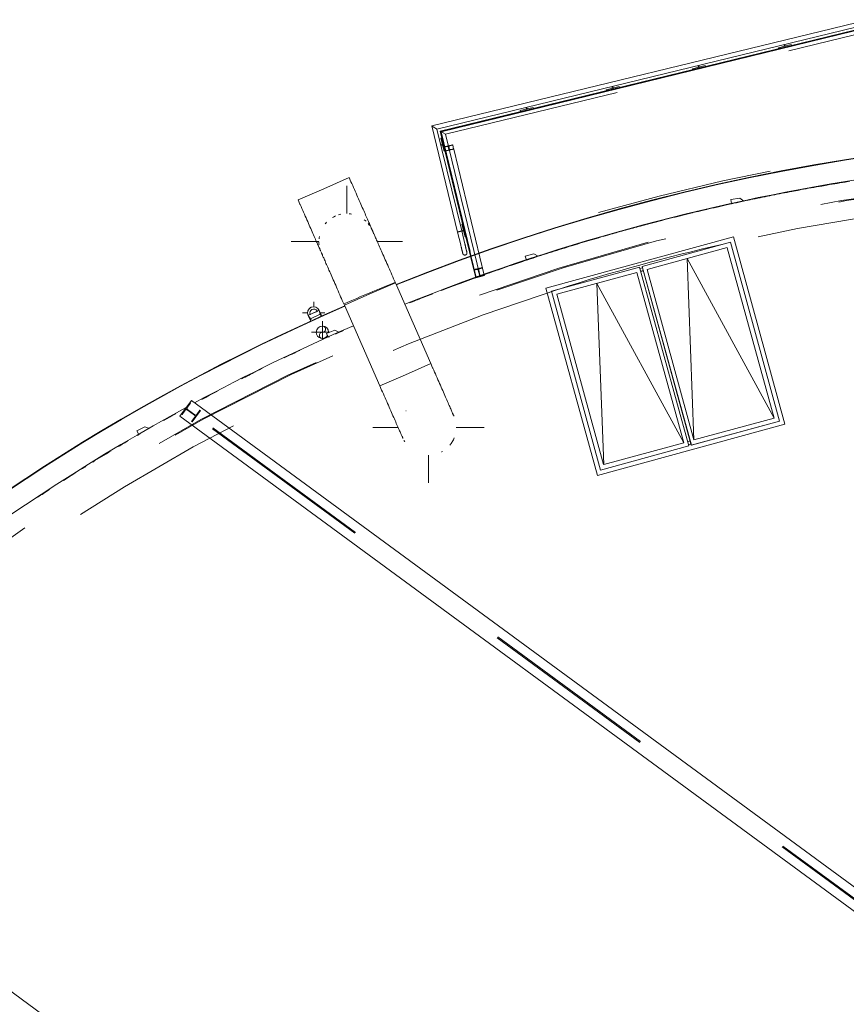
# Model space of a CAD drawing. Header units: metres. Extents: x 135583 to 135939, y 457896 to 458258.
# Tile 12 of 256: x 135594 to 135603, y 458103 to 458114. Entities that reach past the tile are written whole.
import ezdxf

# ---------------------------------------------------------------- set-up
doc = ezdxf.new("R2010")
doc.units = ezdxf.units.M
doc.linetypes.add('Hidden', pattern=[4, 2, -2])
doc.layers.add('NIEUWE INSTALLATIE', color=250, linetype='Continuous', lineweight=0)

msp = doc.modelspace()

# ---------------------------------------------------------------- linework, layer by layer
at = {"layer": 'NIEUWE INSTALLATIE'}
for p, q in [((135603.316, 458114.091), (135598.374, 458112.887)), ((135598.432, 458112.852), (135603.323, 458114.043)), ((135598.469, 458112.83), (135603.327, 458114.013)), ((135603.328, 458114.005), (135598.478, 458112.824)), ((135603.316, 458114.002), (135598.48, 458112.819)), ((135602.297, 458113.772), (135602.443, 458113.808)), ((135602.299, 458113.762), (135602.297, 458113.772)), ((135602.365, 458113.789), (135602.36, 458113.809)), ((135602.375, 458113.791), (135602.365, 458113.789)), ((135602.37, 458113.811), (135602.375, 458113.791)), ((135602.443, 458113.808), (135602.445, 458113.798)), ((135601.324, 458113.535), (135601.469, 458113.571)), ((135601.392, 458113.552), (135601.387, 458113.572)), ((135601.401, 458113.554), (135601.392, 458113.552)), ((135601.397, 458113.574), (135601.401, 458113.554)), ((135601.469, 458113.571), (135601.472, 458113.561)), ((135601.326, 458113.525), (135601.324, 458113.535)), ((135600.35, 458113.298), (135600.496, 458113.334)), ((135600.418, 458113.315), (135600.414, 458113.335)), ((135600.428, 458113.317), (135600.418, 458113.315)), ((135600.423, 458113.337), (135600.428, 458113.317)), ((135600.496, 458113.334), (135600.499, 458113.324)), ((135600.353, 458113.288), (135600.35, 458113.298)), ((135599.377, 458113.061), (135599.523, 458113.097)), ((135599.445, 458113.078), (135599.44, 458113.098)), ((135599.45, 458113.1), (135599.455, 458113.08)), ((135599.523, 458113.097), (135599.525, 458113.087)), ((135599.379, 458113.051), (135599.377, 458113.061)), ((135599.455, 458113.08), (135599.445, 458113.078)), ((135598.374, 458112.887), (135598.667, 458111.686)), ((135598.714, 458111.698), (135598.432, 458112.852)), ((135598.743, 458111.705), (135598.469, 458112.83)), ((135598.478, 458112.824), (135598.469, 458112.83)), ((135598.478, 458112.824), (135598.75, 458111.707)), ((135598.48, 458112.819), (135598.81, 458111.464)), ((135598.475, 458112.676), (135598.495, 458112.681)), ((135598.497, 458112.671), (135598.477, 458112.666)), ((135598.478, 458112.749), (135598.488, 458112.751)), ((135598.514, 458112.603), (135598.478, 458112.749)), ((135598.495, 458112.681), (135598.497, 458112.671)), ((135598.523, 458112.605), (135598.514, 458112.603)), ((135602.841, 458112.469), (135603.405, 458112.558)), ((135602.285, 458112.368), (135602.841, 458112.469)), ((135601.754, 458112.258), (135602.285, 458112.368)), ((135597.152, 458112.175), (135597.44, 458112.302)), ((135597.413, 458111.895), (135597.413, 458112.21)), ((135597.461, 458112.256), (135597.44, 458112.302)), ((135601.193, 458112.128), (135601.754, 458112.258)), ((135596.864, 458112.049), (135597.152, 458112.175)), ((135600.654, 458111.99), (135601.193, 458112.128)), ((135596.864, 458112.049), (135596.884, 458112.003)), ((135600.131, 458111.842), (135600.654, 458111.99)), ((135601.859, 458112.069), (135601.76, 458112.053)), ((135601.76, 458112.053), (135601.767, 458112.008)), ((135601.768, 458112.006), (135601.762, 458112.005)), ((135601.905, 458112.036), (135601.859, 458112.069)), ((135598.715, 458111.775), (135598.725, 458111.778)), ((135598.751, 458111.63), (135598.715, 458111.775)), ((135599.592, 458111.677), (135600.131, 458111.842)), ((135598.702, 458111.541), (135598.667, 458111.686)), ((135598.69, 458111.692), (135598.684, 458111.69)), ((135598.712, 458111.702), (135598.732, 458111.707)), ((135598.714, 458111.698), (135598.713, 458111.697)), ((135598.714, 458111.698), (135598.749, 458111.552)), ((135598.734, 458111.698), (135598.714, 458111.693)), ((135598.732, 458111.707), (135598.734, 458111.698)), ((135598.75, 458111.707), (135598.743, 458111.705)), ((135598.743, 458111.705), (135598.75, 458111.707)), ((135598.802, 458111.462), (135598.743, 458111.705)), ((135598.75, 458111.707), (135598.81, 458111.464)), ((135599.148, 458111.529), (135599.592, 458111.677)), ((135596.783, 458111.58), (135597.099, 458111.58)), ((135597.758, 458111.58), (135598.043, 458111.58)), ((135598.702, 458111.541), (135598.702, 458111.54)), ((135598.76, 458111.632), (135598.751, 458111.63)), ((135599.667, 458111.049), (135601.789, 458111.631)), ((135601.754, 458111.571), (135600.756, 458111.297)), ((135602.31, 458109.545), (135601.754, 458111.571)), ((135601.789, 458111.631), (135602.37, 458109.509)), ((135597.125, 458111.454), (135597.125, 458111.454)), ((135598.81, 458111.464), (135598.802, 458111.462)), ((135598.81, 458111.464), (135598.802, 458111.462)), ((135598.802, 458111.462), (135598.814, 458111.413)), ((135598.814, 458111.413), (135599.148, 458111.529)), ((135599.53, 458111.439), (135599.433, 458111.412)), ((135599.579, 458111.411), (135599.53, 458111.439)), ((135599.433, 458111.412), (135599.445, 458111.369)), ((135599.446, 458111.367), (135599.433, 458111.363)), ((135601.266, 458111.385), (135602.248, 458109.58)), ((135601.342, 458109.332), (135601.266, 458111.385)), ((135600.727, 458111.289), (135599.729, 458111.016)), ((135601.283, 458109.264), (135600.727, 458111.289)), ((135600.731, 458111.274), (135600.76, 458111.282)), ((135600.77, 458111.249), (135600.741, 458111.241)), ((135600.741, 458111.24), (135600.77, 458111.248)), ((135600.756, 458111.297), (135601.312, 458109.272)), ((135601.311, 458109.272), (135600.756, 458111.297)), ((135600.756, 458111.297), (135600.756, 458111.297)), ((135597.674, 458110.985), (135597.963, 458111.112)), ((135597.963, 458111.112), (135597.674, 458110.985)), ((135597.963, 458111.112), (135597.943, 458111.157)), ((135598.365, 458110.196), (135597.963, 458111.112)), ((135600.244, 458111.105), (135601.226, 458109.3)), ((135600.32, 458109.052), (135600.244, 458111.105)), ((135597.386, 458110.859), (135597.674, 458110.985)), ((135597.674, 458110.985), (135597.386, 458110.859)), ((135599.667, 458111.049), (135600.249, 458108.928)), ((135600.249, 458108.928), (135599.667, 458111.049)), ((135599.729, 458111.016), (135600.285, 458108.99)), ((135599.729, 458111.015), (135599.729, 458111.016)), ((135600.284, 458108.99), (135599.729, 458111.015)), ((135597.039, 458110.839), (135597.039, 458110.895)), ((135597.366, 458110.904), (135597.386, 458110.859)), ((135596.914, 458110.77), (135596.969, 458110.77)), ((135596.982, 458110.745), (135597.096, 458110.796)), ((135597.039, 458110.771), (135597.055, 458110.778)), ((135597.132, 458110.734), (135597.102, 458110.799)), ((135597.116, 458110.739), (135597.102, 458110.799)), ((135597.115, 458110.77), (135597.164, 458110.77)), ((135597.386, 458110.859), (135597.788, 458109.943)), ((135596.975, 458110.742), (135596.977, 458110.743)), ((135596.975, 458110.742), (135597.005, 458110.676)), ((135596.975, 458110.742), (135597.011, 458110.692)), ((135597.138, 458110.468), (135597.138, 458110.676)), ((135597.013, 458110.551), (135597.221, 458110.551)), ((135597.278, 458110.573), (135597.185, 458110.537)), ((135597.185, 458110.537), (135597.201, 458110.495)), ((135597.331, 458110.55), (135597.278, 458110.573)), ((135598.365, 458110.196), (135598.076, 458110.069)), ((135598.076, 458110.069), (135598.365, 458110.196)), ((135598.385, 458110.15), (135598.365, 458110.196)), ((135598.076, 458110.069), (135597.788, 458109.943)), ((135597.788, 458109.943), (135598.076, 458110.069)), ((135597.788, 458109.943), (135597.808, 458109.897)), ((135595.525, 458109.6), (135595.655, 458109.778)), ((135595.655, 458109.778), (135629.808, 458084.686)), ((135629.678, 458084.509), (135595.525, 458109.6)), ((135602.31, 458109.545), (135601.311, 458109.272)), ((135601.312, 458109.272), (135602.31, 458109.545)), ((135602.31, 458109.545), (135602.31, 458109.545)), ((135595.127, 458109.48), (135595.038, 458109.434)), ((135595.038, 458109.434), (135595.059, 458109.394)), ((135595.182, 458109.462), (135595.127, 458109.48)), ((135597.708, 458109.474), (135597.994, 458109.474)), ((135598.652, 458109.474), (135598.968, 458109.474)), ((135600.249, 458108.928), (135602.37, 458109.509)), ((135602.37, 458109.509), (135600.249, 458108.928)), ((135595.06, 458109.392), (135595.045, 458109.383)), ((135601.299, 458109.32), (135601.27, 458109.312)), ((135601.282, 458109.264), (135600.284, 458108.99)), ((135600.285, 458108.99), (135601.283, 458109.264)), ((135601.308, 458109.286), (135601.279, 458109.278)), ((135601.308, 458109.286), (135601.279, 458109.278)), ((135601.283, 458109.264), (135601.282, 458109.264)), ((135601.311, 458109.272), (135601.312, 458109.272)), ((135598.338, 458108.844), (135598.338, 458109.16)), ((135600.284, 458108.99), (135600.285, 458108.99)), ((135600.249, 458108.928), (135600.249, 458108.928)), ((135590.163, 458105.623), (135627.488, 458078.201))]:
    msp.add_line(p, q, dxfattribs=at)
at = {"layer": 'NIEUWE INSTALLATIE', "linetype": 'Hidden'}
for p, q in [((135598.476, 458112.825), (135603.328, 458114.007)), ((135598.476, 458112.825), (135603.328, 458114.007)), ((135598.529, 458112.793), (135603.334, 458113.963)), ((135598.529, 458112.793), (135603.334, 458113.963)), ((135598.879, 458111.17), (135598.476, 458112.825)), ((135598.879, 458111.17), (135598.476, 458112.825)), ((135598.479, 458112.824), (135598.529, 458112.793)), ((135598.529, 458112.793), (135598.479, 458112.824)), ((135598.479, 458112.824), (135598.529, 458112.793)), ((135598.529, 458112.793), (135598.479, 458112.824)), ((135598.922, 458111.181), (135598.529, 458112.793)), ((135598.922, 458111.181), (135598.529, 458112.793)), ((135598.611, 458112.674), (135598.513, 458112.65)), ((135598.611, 458112.674), (135598.513, 458112.65)), ((135598.513, 458112.65), (135598.514, 458112.646)), ((135598.513, 458112.65), (135598.514, 458112.646)), ((135598.514, 458112.646), (135598.549, 458112.654)), ((135598.514, 458112.646), (135598.549, 458112.654)), ((135598.562, 458112.651), (135598.569, 458112.622)), ((135598.562, 458112.651), (135598.569, 458112.622)), ((135598.574, 458112.623), (135598.567, 458112.652)), ((135598.574, 458112.623), (135598.567, 458112.652)), ((135598.577, 458112.661), (135598.612, 458112.669)), ((135598.577, 458112.661), (135598.612, 458112.669)), ((135598.612, 458112.669), (135598.611, 458112.674)), ((135598.612, 458112.669), (135598.611, 458112.674)), ((135598.622, 458112.628), (135598.612, 458112.669)), ((135598.622, 458112.628), (135598.612, 458112.669)), ((135598.524, 458112.604), (135598.514, 458112.646)), ((135598.524, 458112.604), (135598.514, 458112.646)), ((135598.559, 458112.613), (135598.524, 458112.604)), ((135598.559, 458112.613), (135598.524, 458112.604)), ((135598.524, 458112.604), (135598.525, 458112.6)), ((135598.524, 458112.604), (135598.525, 458112.6)), ((135598.525, 458112.6), (135598.623, 458112.624)), ((135598.525, 458112.6), (135598.623, 458112.624)), ((135598.85, 458111.266), (135598.525, 458112.6)), ((135598.85, 458111.266), (135598.525, 458112.6)), ((135598.622, 458112.628), (135598.587, 458112.619)), ((135598.622, 458112.628), (135598.587, 458112.619)), ((135598.623, 458112.624), (135598.622, 458112.628)), ((135598.623, 458112.624), (135598.622, 458112.628)), ((135598.969, 458111.197), (135598.623, 458112.624)), ((135598.969, 458111.197), (135598.623, 458112.624)), ((135603.059, 458112.253), (135603.06, 458112.253)), ((135603.059, 458112.253), (135603.06, 458112.253)), ((135601.719, 458111.509), (135600.813, 458111.261)), ((135602.248, 458109.58), (135601.719, 458111.509)), ((135598.814, 458111.413), (135598.873, 458111.169)), ((135598.814, 458111.413), (135598.873, 458111.169)), ((135598.948, 458111.286), (135598.851, 458111.262)), ((135598.948, 458111.286), (135598.851, 458111.262)), ((135598.852, 458111.254), (135598.887, 458111.263)), ((135598.852, 458111.254), (135598.887, 458111.263)), ((135598.901, 458111.254), (135598.915, 458111.2)), ((135598.901, 458111.254), (135598.915, 458111.2)), ((135598.919, 458111.201), (135598.906, 458111.255)), ((135598.919, 458111.201), (135598.906, 458111.255)), ((135598.915, 458111.27), (135598.95, 458111.278)), ((135598.915, 458111.27), (135598.95, 458111.278)), ((135598.968, 458111.2), (135598.934, 458111.192)), ((135598.968, 458111.2), (135598.934, 458111.192)), ((135598.95, 458111.278), (135598.948, 458111.286)), ((135598.95, 458111.278), (135598.948, 458111.286)), ((135600.697, 458111.229), (135599.791, 458110.981)), ((135601.226, 458109.3), (135600.697, 458111.229)), ((135600.813, 458111.261), (135601.342, 458109.332)), ((135598.906, 458111.185), (135598.871, 458111.177)), ((135598.906, 458111.185), (135598.871, 458111.177)), ((135598.872, 458111.173), (135598.969, 458111.197)), ((135598.872, 458111.173), (135598.969, 458111.197)), ((135598.873, 458111.169), (135598.97, 458111.193)), ((135598.873, 458111.169), (135598.97, 458111.193)), ((135598.922, 458111.181), (135598.873, 458111.169)), ((135598.922, 458111.181), (135598.873, 458111.169)), ((135598.97, 458111.193), (135598.969, 458111.197)), ((135598.97, 458111.193), (135598.969, 458111.197)), ((135599.791, 458110.981), (135600.32, 458109.052)), ((135595.608, 458109.698), (135595.644, 458109.748)), ((135595.608, 458109.698), (135595.644, 458109.748)), ((135595.644, 458109.748), (135595.637, 458109.754)), ((135595.644, 458109.748), (135595.637, 458109.754)), ((135595.55, 458109.619), (135595.586, 458109.669)), ((135595.55, 458109.619), (135595.586, 458109.669)), ((135629.74, 458084.592), (135595.586, 458109.684)), ((135629.747, 458084.602), (135595.593, 458109.694)), ((135595.607, 458109.673), (135595.691, 458109.611)), ((135595.607, 458109.673), (135595.691, 458109.611)), ((135595.695, 458109.616), (135595.611, 458109.677)), ((135595.695, 458109.616), (135595.611, 458109.677)), ((135595.665, 458109.535), (135595.76, 458109.664)), ((135595.665, 458109.535), (135595.76, 458109.664)), ((135595.752, 458109.669), (135595.716, 458109.619)), ((135595.752, 458109.669), (135595.716, 458109.619)), ((135595.76, 458109.664), (135595.752, 458109.669)), ((135595.76, 458109.664), (135595.752, 458109.669)), ((135595.542, 458109.625), (135595.55, 458109.619)), ((135595.542, 458109.625), (135595.55, 458109.619)), ((135595.694, 458109.59), (135595.658, 458109.54)), ((135595.694, 458109.59), (135595.658, 458109.54)), ((135595.658, 458109.54), (135595.665, 458109.535)), ((135595.658, 458109.54), (135595.665, 458109.535)), ((135601.342, 458109.332), (135602.248, 458109.58)), ((135600.32, 458109.052), (135601.226, 458109.3))]:
    msp.add_line(p, q, dxfattribs=at)
at = {"layer": 'NIEUWE INSTALLATIE', "flags": 128}
for points in [[(135597.461, 458112.256), (135597.47, 458112.234), (135597.48, 458112.212), (135597.489, 458112.191), (135597.499, 458112.169), (135597.508, 458112.147), (135597.518, 458112.126), (135597.527, 458112.104), (135597.536, 458112.083), (135597.546, 458112.063), (135597.554, 458112.042), (135597.563, 458112.022), (135597.572, 458112.003), (135597.58, 458111.983), (135597.589, 458111.964), (135597.597, 458111.946), (135597.605, 458111.928), (135597.612, 458111.911), (135597.62, 458111.894), (135597.627, 458111.878), (135597.634, 458111.862), (135597.64, 458111.847), (135597.646, 458111.833), (135597.652, 458111.819), (135597.658, 458111.806), (135597.663, 458111.794), (135597.669, 458111.782), (135597.673, 458111.772), (135597.678, 458111.762), (135597.682, 458111.753), (135597.685, 458111.744), (135597.689, 458111.737), (135597.692, 458111.73), (135597.694, 458111.724), (135597.696, 458111.719), (135597.698, 458111.715), (135597.7, 458111.712), (135597.701, 458111.709), (135597.701, 458111.708), (135597.702, 458111.707)], [(135597.12, 458111.465), (135597.118, 458111.469), (135597.115, 458111.475), (135597.113, 458111.482), (135597.109, 458111.489), (135597.106, 458111.497), (135597.102, 458111.506), (135597.098, 458111.516), (135597.093, 458111.526), (135597.088, 458111.538), (135597.083, 458111.55), (135597.077, 458111.562), (135597.071, 458111.576), (135597.065, 458111.59), (135597.058, 458111.605), (135597.052, 458111.62), (135597.045, 458111.636), (135597.037, 458111.653), (135597.03, 458111.67), (135597.022, 458111.688), (135597.014, 458111.706), (135597.006, 458111.725), (135596.997, 458111.744), (135596.989, 458111.764), (135596.98, 458111.784), (135596.971, 458111.804), (135596.962, 458111.825), (135596.953, 458111.846), (135596.944, 458111.867), (135596.934, 458111.888), (135596.925, 458111.91), (135596.915, 458111.931), (135596.906, 458111.953), (135596.896, 458111.975), (135596.886, 458111.997), (135596.884, 458112.003)], [(135597.943, 458111.157), (135597.933, 458111.179), (135597.924, 458111.201), (135597.914, 458111.223), (135597.904, 458111.245), (135597.895, 458111.267), (135597.886, 458111.288), (135597.876, 458111.309), (135597.867, 458111.33), (135597.858, 458111.351), (135597.849, 458111.371), (135597.84, 458111.391), (135597.831, 458111.411), (135597.823, 458111.43), (135597.815, 458111.449), (135597.807, 458111.468), (135597.799, 458111.486), (135597.791, 458111.503), (135597.784, 458111.52), (135597.777, 458111.536), (135597.77, 458111.552), (135597.763, 458111.567), (135597.757, 458111.581), (135597.751, 458111.595), (135597.745, 458111.608), (135597.74, 458111.62), (135597.735, 458111.631), (135597.73, 458111.642), (135597.726, 458111.652), (135597.722, 458111.661), (135597.718, 458111.67), (135597.715, 458111.677), (135597.712, 458111.684), (135597.709, 458111.69), (135597.707, 458111.695), (135597.705, 458111.699), (135597.704, 458111.702), (135597.703, 458111.705), (135597.702, 458111.706), (135597.702, 458111.707)], [(135597.707, 458111.695), (135597.711, 458111.683), (135597.715, 458111.671), (135597.717, 458111.664)], [(135598.726, 458111.443), (135598.726, 458111.443), (135598.726, 458111.444), (135598.726, 458111.444), (135598.725, 458111.445), (135598.725, 458111.445), (135598.725, 458111.446), (135598.725, 458111.447), (135598.725, 458111.448), (135598.724, 458111.45), (135598.724, 458111.451), (135598.724, 458111.453), (135598.723, 458111.454), (135598.723, 458111.456), (135598.722, 458111.458), (135598.722, 458111.46), (135598.721, 458111.463), (135598.721, 458111.465), (135598.72, 458111.467), (135598.719, 458111.47), (135598.719, 458111.473), (135598.718, 458111.476), (135598.717, 458111.479), (135598.716, 458111.482), (135598.716, 458111.485), (135598.715, 458111.488), (135598.714, 458111.491), (135598.713, 458111.495), (135598.712, 458111.498), (135598.712, 458111.502), (135598.711, 458111.505), (135598.71, 458111.509), (135598.709, 458111.513), (135598.708, 458111.516), (135598.707, 458111.52), (135598.706, 458111.524), (135598.705, 458111.528), (135598.704, 458111.532), (135598.703, 458111.536), (135598.702, 458111.539), (135598.702, 458111.541)], [(135598.749, 458111.552), (135598.75, 458111.548), (135598.751, 458111.544), (135598.752, 458111.54), (135598.753, 458111.536), (135598.754, 458111.533), (135598.755, 458111.529), (135598.756, 458111.525), (135598.756, 458111.521), (135598.757, 458111.518), (135598.758, 458111.514), (135598.759, 458111.511), (135598.76, 458111.507), (135598.761, 458111.504), (135598.762, 458111.5), (135598.762, 458111.497), (135598.763, 458111.494), (135598.764, 458111.491), (135598.765, 458111.488), (135598.765, 458111.485), (135598.766, 458111.482), (135598.767, 458111.48), (135598.767, 458111.477), (135598.768, 458111.475), (135598.768, 458111.472), (135598.769, 458111.47), (135598.769, 458111.468), (135598.77, 458111.466), (135598.77, 458111.464), (135598.771, 458111.463), (135598.771, 458111.461), (135598.771, 458111.46), (135598.772, 458111.459), (135598.772, 458111.458), (135598.772, 458111.457), (135598.772, 458111.456), (135598.773, 458111.456), (135598.773, 458111.455), (135598.773, 458111.455), (135598.773, 458111.455)], [(135597.125, 458111.454), (135597.126, 458111.452), (135597.127, 458111.45), (135597.128, 458111.447), (135597.13, 458111.443), (135597.132, 458111.438), (135597.134, 458111.432), (135597.137, 458111.426), (135597.14, 458111.418), (135597.144, 458111.41), (135597.148, 458111.401), (135597.152, 458111.392), (135597.157, 458111.381), (135597.162, 458111.37), (135597.167, 458111.358), (135597.173, 458111.345), (135597.178, 458111.331), (135597.185, 458111.317), (135597.191, 458111.303), (135597.198, 458111.287), (135597.205, 458111.271), (135597.212, 458111.254), (135597.22, 458111.237), (135597.228, 458111.219), (135597.236, 458111.201), (135597.244, 458111.182), (135597.252, 458111.163), (135597.261, 458111.144), (135597.27, 458111.124), (135597.279, 458111.103), (135597.288, 458111.083), (135597.297, 458111.062), (135597.306, 458111.041), (135597.315, 458111.019), (135597.325, 458110.998), (135597.334, 458110.976), (135597.344, 458110.954), (135597.354, 458110.932), (135597.363, 458110.91), (135597.366, 458110.904)], [(135597.137, 458111.428), (135597.132, 458111.439), (135597.126, 458111.451), (135597.125, 458111.454)], [(135598.725, 458111.447), (135598.725, 458111.446), (135598.725, 458111.446), (135598.725, 458111.445), (135598.726, 458111.444), (135598.726, 458111.444), (135598.726, 458111.443), (135598.726, 458111.443)], [(135598.726, 458111.443), (135598.726, 458111.442), (135598.726, 458111.442), (135598.727, 458111.441), (135598.727, 458111.44), (135598.727, 458111.439), (135598.728, 458111.438), (135598.728, 458111.437), (135598.729, 458111.436), (135598.729, 458111.435), (135598.73, 458111.435), (135598.73, 458111.434), (135598.731, 458111.433), (135598.732, 458111.432), (135598.732, 458111.432), (135598.733, 458111.431), (135598.734, 458111.43), (135598.735, 458111.43), (135598.735, 458111.429), (135598.736, 458111.429), (135598.737, 458111.428), (135598.738, 458111.428), (135598.739, 458111.427), (135598.74, 458111.427), (135598.74, 458111.427), (135598.741, 458111.426), (135598.742, 458111.426), (135598.743, 458111.426), (135598.744, 458111.425), (135598.745, 458111.425), (135598.746, 458111.425), (135598.747, 458111.425), (135598.748, 458111.425), (135598.749, 458111.425), (135598.75, 458111.425), (135598.751, 458111.425), (135598.752, 458111.425), (135598.753, 458111.425), (135598.754, 458111.425), (135598.755, 458111.426), (135598.755, 458111.426)], [(135598.755, 458111.426), (135598.756, 458111.426), (135598.757, 458111.426), (135598.758, 458111.426), (135598.759, 458111.427), (135598.76, 458111.427), (135598.76, 458111.428), (135598.761, 458111.428), (135598.762, 458111.429), (135598.763, 458111.429), (135598.764, 458111.43), (135598.764, 458111.43), (135598.765, 458111.431), (135598.766, 458111.432), (135598.767, 458111.432), (135598.767, 458111.433), (135598.768, 458111.434), (135598.768, 458111.434), (135598.769, 458111.435), (135598.77, 458111.436), (135598.77, 458111.437), (135598.771, 458111.438), (135598.771, 458111.439), (135598.771, 458111.439), (135598.772, 458111.44), (135598.772, 458111.441), (135598.772, 458111.442), (135598.773, 458111.443), (135598.773, 458111.444), (135598.773, 458111.445), (135598.773, 458111.446), (135598.773, 458111.447), (135598.773, 458111.448), (135598.773, 458111.449), (135598.773, 458111.45), (135598.773, 458111.451), (135598.773, 458111.452), (135598.773, 458111.453), (135598.773, 458111.454), (135598.773, 458111.455), (135598.773, 458111.455)], [(135598.773, 458111.455), (135598.773, 458111.455), (135598.773, 458111.455), (135598.773, 458111.455), (135598.772, 458111.456), (135598.772, 458111.457), (135598.772, 458111.458), (135598.772, 458111.459), (135598.772, 458111.459)], [(135596.999, 458110.751), (135596.999, 458110.751), (135597, 458110.749), (135597, 458110.748)], [(135597.081, 458110.785), (135597.081, 458110.786), (135597.08, 458110.786), (135597.08, 458110.787), (135597.08, 458110.788)], [(135598.626, 458109.601), (135598.625, 458109.603), (135598.624, 458109.605), (135598.623, 458109.608), (135598.621, 458109.612), (135598.619, 458109.617), (135598.617, 458109.622), (135598.614, 458109.629), (135598.611, 458109.636), (135598.607, 458109.644), (135598.603, 458109.653), (135598.599, 458109.663), (135598.594, 458109.673), (135598.589, 458109.685), (135598.584, 458109.697), (135598.578, 458109.71), (135598.572, 458109.723), (135598.566, 458109.737), (135598.56, 458109.752), (135598.553, 458109.767), (135598.546, 458109.784), (135598.539, 458109.8), (135598.531, 458109.817), (135598.523, 458109.835), (135598.515, 458109.853), (135598.507, 458109.872), (135598.499, 458109.891), (135598.49, 458109.911), (135598.481, 458109.931), (135598.472, 458109.951), (135598.463, 458109.972), (135598.454, 458109.993), (135598.445, 458110.014), (135598.435, 458110.035), (135598.426, 458110.057), (135598.416, 458110.079), (135598.407, 458110.1), (135598.397, 458110.122), (135598.388, 458110.144), (135598.385, 458110.15)], [(135597.808, 458109.897), (135597.818, 458109.875), (135597.827, 458109.853), (135597.837, 458109.831), (135597.846, 458109.81), (135597.856, 458109.788), (135597.865, 458109.766), (135597.875, 458109.745), (135597.884, 458109.724), (135597.893, 458109.703), (135597.902, 458109.683), (135597.911, 458109.663), (135597.919, 458109.643), (135597.928, 458109.624), (135597.936, 458109.605), (135597.944, 458109.587), (135597.952, 458109.569), (135597.96, 458109.552), (135597.967, 458109.535), (135597.974, 458109.519), (135597.981, 458109.503), (135597.988, 458109.488), (135597.994, 458109.474), (135598, 458109.46), (135598.006, 458109.447), (135598.011, 458109.435), (135598.016, 458109.423), (135598.021, 458109.412), (135598.025, 458109.403), (135598.029, 458109.393), (135598.033, 458109.385), (135598.036, 458109.377), (135598.039, 458109.371), (135598.042, 458109.365), (135598.044, 458109.36), (135598.046, 458109.356), (135598.047, 458109.352), (135598.048, 458109.35), (135598.049, 458109.348), (135598.049, 458109.348)], [(135598.083, 458109.66), (135598.084, 458109.661)], [(135598.608, 458109.635), (135598.614, 458109.624), (135598.62, 458109.613), (135598.626, 458109.602)], [(135598.63, 458109.357), (135598.625, 458109.345), (135598.619, 458109.334), (135598.614, 458109.322), (135598.607, 458109.311), (135598.601, 458109.301), (135598.593, 458109.29), (135598.591, 458109.288)], [(135598.591, 458109.288), (135598.59, 458109.286), (135598.589, 458109.284), (135598.587, 458109.282), (135598.584, 458109.278), (135598.581, 458109.274)]]:
    msp.add_lwpolyline(points, dxfattribs=at)
at = {"layer": 'NIEUWE INSTALLATIE'}
for centre, radius, start, end in [((135606.805, 458089.165), 23.64, 53.7484, 111.9425), ((135606.805, 458089.165), 23.635, 53.7484, 111.9421), ((135606.805, 458089.165), 23.395, 98.8101, 111.9241), ((135606.516, 458091.216), 21.319, 99.9635, 100.0689), ((135606.805, 458089.165), 23.39, 99.1052, 99.2792), ((135606.805, 458089.165), 23.39, 100.3547, 100.8006), ((135606.805, 458089.165), 23.39, 101.7932, 101.9899), ((135597.413, 458111.58), 0.315, 113.696, 118.7249), ((135597.413, 458111.58), 0.315, 102.446, 107.4749), ((135597.413, 458111.58), 0.315, 79.946, 84.9749), ((135606.307, 458091.176), 21.319, 103.2881, 103.7452), ((135606.805, 458089.165), 23.39, 103.1356, 103.3313), ((135597.413, 458111.58), 0.315, 136.196, 141.2249), ((135597.413, 458111.58), 0.315, 117.87, 120.8722), ((135597.413, 458111.58), 0.315, 46.196, 51.2249), ((135597.413, 458111.58), 0.315, 34.946, 39.9749), ((135606.307, 458091.176), 21.319, 104.4191, 105.0911), ((135606.805, 458089.165), 23.39, 104.3835, 104.8881), ((135597.413, 458111.58), 0.315, 28.2536, 30), ((135597.413, 458111.58), 0.315, 23.696, 28.7249), ((135606.805, 458089.165), 23.39, 105.5892, 106.1098), ((135606.307, 458091.176), 21.319, 105.8166, 106.0203), ((135597.413, 458111.58), 0.315, 181.196, 186.2249), ((135597.413, 458111.58), 0.315, 169.946, 174.9749), ((135597.413, 458111.58), 0.315, 192.446, 197.4749), ((135597.413, 458111.58), 0.315, 203.696, 208.135), ((135606.805, 458089.165), 23.39, 107.1191, 107.3435), ((135606.805, 458089.165), 23.39, 108.4469, 108.6739), ((135606.103, 458091.114), 21.319, 109.2038, 109.6596), ((135606.103, 458091.114), 21.319, 110.0348, 110.9416), ((135606.805, 458089.165), 23.39, 109.8068, 110.4493), ((135606.805, 458089.165), 23.39, 111.0923, 111.7317), ((135606.103, 458091.114), 21.319, 111.5688, 111.9662), ((135606.805, 458089.165), 23.64, 113.4697, 346.6532), ((135606.805, 458089.165), 23.635, 113.4697, 346.6521), ((135597.039, 458110.77), 0.0699, 24.3279, 204.3279), ((135597.039, 458110.77), 0.0444, 30.948, 202.9007), ((135597.039, 458110.77), 0.0699, 120, 126.63), ((135606.805, 458089.165), 23.395, 113.4673, 118.3624), ((135597.138, 458110.551), 0.0699, 0, 180), ((135606.805, 458089.165), 23.39, 113.7751, 114.0115), ((135605.906, 458091.031), 21.319, 115.0405, 115.564), ((135606.805, 458089.165), 23.39, 115.09, 115.364), ((135606.805, 458089.165), 23.39, 116.4655, 116.9011), ((135605.906, 458091.031), 21.319, 116.3013, 116.9125), ((135606.805, 458089.165), 23.39, 117.6535, 118.1386), ((135606.805, 458089.165), 23.395, 118.6267, 135.2975), ((135606.805, 458089.165), 23.39, 118.9636, 119.3506), ((135598.338, 458109.474), 0.315, 27.9311, 30), ((135606.805, 458089.165), 23.39, 120.4718, 120.7949), ((135598.338, 458109.474), 0.315, 208.3027, 211.5173), ((135605.719, 458090.929), 21.319, 120.9768, 121.6302), ((135598.338, 458109.474), 0.315, 297.87, 300), ((135606.805, 458089.165), 23.39, 121.8512, 122.006), ((135605.719, 458090.929), 21.319, 122.2367, 122.6774), ((135606.805, 458089.165), 23.39, 123.0491, 123.4431)]:
    msp.add_arc(centre, radius, start, end, dxfattribs=at)
at = {"layer": 'NIEUWE INSTALLATIE', "linetype": 'Hidden'}
for centre, radius, start, end in [((135606.805, 458089.165), 23.665, 52.7897, 109.7516), ((135606.805, 458089.165), 23.665, 52.7897, 109.7516), ((135606.805, 458089.165), 23.19, 326.5905, 143.696), ((135606.805, 458089.165), 23.19, 326.5905, 143.696), ((135606.805, 458089.165), 23.18, 326.0269, 143.696), ((135606.805, 458089.165), 23.18, 326.0269, 143.696), ((135606.805, 458089.165), 23.39, 99.2334, 100.4049), ((135606.805, 458089.165), 23.39, 99.2334, 100.4049), ((135606.805, 458089.165), 22.965, 327.1784, 102.9472), ((135606.805, 458089.165), 22.965, 327.1784, 102.9472), ((135606.805, 458089.165), 23.39, 100.731, 101.836), ((135606.805, 458089.165), 23.39, 100.731, 101.836), ((135606.805, 458089.165), 23.39, 101.9081, 103.1663), ((135606.805, 458089.165), 23.39, 101.9081, 103.1663), ((135606.805, 458089.165), 23.39, 103.2343, 104.4081), ((135606.805, 458089.165), 23.39, 103.2343, 104.4081), ((135606.805, 458089.165), 23.39, 104.7699, 105.6248), ((135606.805, 458089.165), 23.39, 104.7699, 105.6248), ((135606.805, 458089.165), 23.39, 104.4291, 104.7187), ((135606.805, 458089.165), 23.39, 104.4291, 104.7187), ((135606.805, 458089.165), 23.39, 106.0313, 107.13), ((135606.805, 458089.165), 23.39, 106.0313, 107.13), ((135606.805, 458089.165), 22.965, 102.9526, 107.7202), ((135606.805, 458089.165), 22.965, 102.9526, 107.7202), ((135606.805, 458089.165), 23.39, 107.2256, 108.4517), ((135606.805, 458089.165), 23.39, 107.2256, 108.4517), ((135606.805, 458089.165), 23.39, 108.5213, 109.7958), ((135606.805, 458089.165), 23.39, 108.5213, 109.7958), ((135598.918, 458111.258), 0.012, 103.6872, 193.6872), ((135598.918, 458111.258), 0.012, 103.6872, 193.6872), ((135606.805, 458089.165), 23.665, 111.9313, 113.4698), ((135606.805, 458089.165), 23.665, 111.9313, 113.4698), ((135606.805, 458089.165), 22.965, 107.7253, 143.696), ((135606.805, 458089.165), 22.965, 107.7253, 143.696), ((135606.805, 458089.165), 23.665, 114.1564, 114.4932), ((135606.805, 458089.165), 23.665, 114.1564, 114.4932)]:
    msp.add_arc(centre, radius, start, end, dxfattribs=at)
for centre, major_axis, ratio, start_param, end_param in [((135598.55, 458112.648), (0.0117, 0.0028), 0.536536, 0, 1.570796), ((135598.55, 458112.648), (0.0117, 0.0028), 0.536536, 0, 1.570796), ((135598.579, 458112.655), (0.0117, 0.0028), 0.536536, 1.570796, 3.141593), ((135598.579, 458112.655), (0.0117, 0.0028), 0.536536, 1.570796, 3.141593), ((135598.557, 458112.619), (0.0117, 0.0028), 0.536536, 4.974188, 6.283185), ((135598.557, 458112.619), (0.0117, 0.0028), 0.536536, 4.974188, 6.283185), ((135598.586, 458112.626), (0.0117, 0.0028), 0.536536, 3.141593, 4.712389), ((135598.586, 458112.626), (0.0117, 0.0028), 0.536536, 3.141593, 4.712389), ((135598.89, 458111.251), (-0.0114, 0.0037), 1, 3.695167, 5.265963), ((135598.89, 458111.251), (-0.0114, 0.0037), 1, 3.695167, 5.265963), ((135598.903, 458111.197), (0.0062, 0.0103), 1, 3.926991, 5.497787), ((135598.903, 458111.197), (0.0062, 0.0103), 1, 3.926991, 5.497787), ((135598.931, 458111.204), (0.0062, 0.0103), 1, 2.356195, 3.926991), ((135598.931, 458111.204), (0.0062, 0.0103), 1, 2.356195, 3.926991), ((135595.599, 458109.66), (-0.0078, 0.0128), 1, 5.105088, 6.675884), ((135595.599, 458109.66), (-0.0078, 0.0128), 1, 5.105088, 6.675884), ((135595.62, 458109.689), (-0.0056, 0.0139), 1, 0.553574, 2.124371), ((135595.62, 458109.689), (-0.0056, 0.0139), 1, 0.553574, 2.124371), ((135595.682, 458109.599), (-0.015, 0.0012), 1, 2.588018, 4.158815), ((135595.682, 458109.599), (-0.015, 0.0012), 1, 2.588018, 4.158815), ((135595.704, 458109.628), (-0.015, 0.0012), 1, 1.017222, 2.588018), ((135595.704, 458109.628), (-0.015, 0.0012), 1, 1.017222, 2.588018)]:
    msp.add_ellipse(centre, major_axis=major_axis, ratio=ratio, start_param=start_param, end_param=end_param, dxfattribs=at)
at = {"layer": 'NIEUWE INSTALLATIE'}
for centre, major_axis, ratio, start_param, end_param in [((135601.784, 458111.93), (0.0735, -0.0316), 1, 1.960521, 2.190619), ((135598.69, 458111.692), (0.0235, 0.0057), 0.000001, 0.523599, 6.473349), ((135598.69, 458111.692), (0.0235, 0.0057), 0.000001, 1.832596, 2.807493), ((135598.69, 458111.692), (0.0235, 0.0057), 0.000001, 1.047198, 1.569734), ((135598.69, 458111.692), (0.0235, 0.0057), 0.000001, 0.785398, 0.837557), ((135599.47, 458111.293), (0.0764, -0.0239), 1, 1.953258, 2.190619), ((135597.039, 458110.77), (0.0445, 0), 1, 1.995398, 3.542134), ((135597.039, 458110.77), (-0.0191, 0.0401), 1, 4.797159, 6.263662), ((135597.039, 458110.771), (0.0636, 0.0288), 0.000001, 4.45059, 6.283185), ((135597.039, 458110.771), (0.0636, 0.0288), 0.000001, 5.277447, 6.544985), ((135597.138, 458110.551), (-0.063, 0.0303), 1, 0.448028, 3.077428), ((135597.138, 458110.516), (-0.0347, 0.0043), 1, 4.834878, 7.976471), ((135597.138, 458110.586), (-0.0034, 0.0348), 1, 3.042895, 6.184488), ((135597.138, 458110.551), (0.0482, 0.0506), 1, 5.357209, 5.473216), ((135597.234, 458110.422), (0.0784, -0.0159), 1, 1.976616, 2.190619), ((135595.099, 458109.325), (0.0796, -0.0077), 1, 1.950459, 2.190619)]:
    msp.add_ellipse(centre, major_axis=major_axis, ratio=ratio, start_param=start_param, end_param=end_param, dxfattribs=at)
at = {"layer": 'NIEUWE INSTALLATIE', "extrusion": (0, 0, -1)}
for major_axis, ratio, start_param, end_param in [((0.0235, 0.0057), 0.000001, 4.539184, 10.467936), ((0.0235, 0.0057), 0.000001, 4.072259, 10.205354), ((-0.0235, -0.0057), 0.000001, 3.926991, 9.424778), ((0.0235, 0.0057), 0.000001, 1.31031, 4.712389), ((0.0235, 0.0057), 0.000001, 1.572109, 2.678733), ((-0.0122, 0.0209), 1, 2.049606, 2.067769)]:
    msp.add_ellipse((135598.69, 458111.692), major_axis=major_axis, ratio=ratio, start_param=start_param, end_param=end_param, dxfattribs=at)
at = {"layer": 'NIEUWE INSTALLATIE'}
msp.add_open_spline([(135598.432, 458112.852), (135598.432, 458112.852), (135598.432, 458112.852), (135598.43, 458112.853), (135598.429, 458112.854), (135598.427, 458112.855), (135598.425, 458112.856), (135598.424, 458112.857), (135598.422, 458112.858), (135598.42, 458112.859), (135598.418, 458112.86), (135598.416, 458112.862), (135598.414, 458112.863), (135598.413, 458112.864), (135598.411, 458112.865), (135598.409, 458112.866), (135598.407, 458112.867), (135598.405, 458112.868), (135598.403, 458112.869), (135598.401, 458112.871), (135598.4, 458112.872), (135598.398, 458112.873), (135598.396, 458112.874), (135598.394, 458112.875), (135598.392, 458112.876), (135598.39, 458112.877), (135598.389, 458112.878), (135598.387, 458112.879), (135598.385, 458112.88), (135598.383, 458112.882), (135598.381, 458112.883), (135598.38, 458112.884), (135598.378, 458112.885), (135598.376, 458112.886), (135598.375, 458112.887), (135598.374, 458112.887), (135598.374, 458112.887)], degree=3, knots=[-1, -1, -1, -1, -0.916667, -0.875, -0.833333, -0.791667, -0.770833, -0.75, -0.708333, -0.6875, -0.666667, -0.645833, -0.625, -0.604167, -0.583333, -0.5625, -0.541667, -0.520833, -0.5, -0.479167, -0.458333, -0.4375, -0.416667, -0.395833, -0.375, -0.354167, -0.333333, -0.3125, -0.291667, -0.25, -0.229167, -0.208333, -0.166667, -0.125, -0.083333, 0, 0, 0, 0], dxfattribs=at)
for points in [[(135598.667, 458111.686), (135598.667, 458111.685), (135598.667, 458111.684), (135598.668, 458111.682)], [(135598.668, 458111.682), (135598.668, 458111.682), (135598.668, 458111.683), (135598.668, 458111.684)], [(135598.714, 458111.694), (135598.714, 458111.695), (135598.714, 458111.696), (135598.714, 458111.698)], [(135598.714, 458111.695), (135598.714, 458111.694), (135598.714, 458111.694), (135598.714, 458111.693)]]:
    msp.add_open_spline(points, degree=3, dxfattribs=at)

doc.saveas('drawing.dxf')
